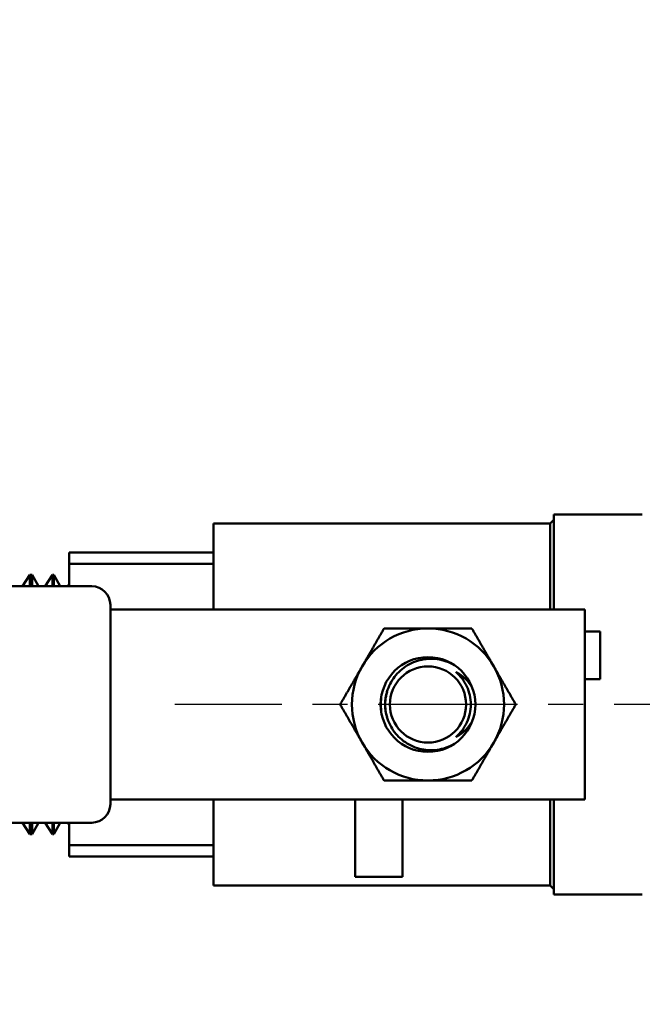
# Model space of a CAD drawing. Header units: inches. Extents: x 0.1 to 33.9, y 0.6 to 21.4.
# Tile 10 of 256: x 10.7 to 12.7, y 8.3 to 11.5. Entities that reach past the tile are written whole.
import ezdxf

# ---------------------------------------------------------------- set-up
doc = ezdxf.new("R2010")
doc.units = ezdxf.units.IN
doc.header["$MEASUREMENT"] = 0
doc.linetypes.add('CHAIN', pattern=[0.7087, 0.4724, -0.0591, 0.1181, -0.0591])
for name, color, linetype, lineweight in [('Centerline (ANSI)', 7, 'Continuous', 25), ('Dimension (ANSI)', 7, 'Continuous', 25), ('Visible (ANSI)', 7, 'Continuous', 50)]:
    doc.layers.add(name, color=color, linetype=linetype, lineweight=lineweight)
doc.styles.add('Note Text (ANSI)', font='tahoma.ttf')
doc.dimstyles.new('Default (ANSI)', dxfattribs={"dimtxt": 0.12, "dimasz": 0.098425, "dimexe": 0.125, "dimexo": 0.0625, "dimgap": 0.031496, "dimtad": 0, "dimtih": 1, "dimtoh": 1, "dimrnd": 1e-08, "dimzin": 4, "dimdsep": 46, "dimtxsty": 'Note Text (ANSI)', "dimcen": 0.09, "dimdle": 0.393701, "dimclrd": 256, "dimclre": 256, "dimclrt": 256, "dimadec": 0, "dimazin": 1, "dimtfac": 1, "dimtofl": 0, "dimtmove": 0, "dimatfit": 3, "dimfxl": 1, "dimtolj": 1, "dimtzin": 4, "dimlwd": -1, "dimlwe": -1, "dimarcsym": 0})

# ---------------------------------------------------------------- blocks, each defined once
blk = doc.blocks.new('*D6')
at = {"layer": 'Defpoints', "color": 0, "transparency": 16777216}
for p in [(9.2268, 15.209), (15.2165, 15.209), (11.1978, 9.2858)]:
    blk.add_point(p, dxfattribs=at)
at = {"layer": 'Dimension (ANSI)', "transparency": 16777216}
for p, q in [((9.2893, 15.209), (15.3415, 15.209)), ((15.2165, 15.1106), (15.2165, 12.6908)), ((15.2165, 9.3842), (15.2165, 12.5028))]:
    blk.add_line(p, q, dxfattribs=at)
for points in [[(15.2001, 15.1106), (15.2329, 15.1106), (15.2165, 15.209)], [(15.2001, 9.3842), (15.2329, 9.3842), (15.2165, 9.2858)]]:
    blk.add_solid(points, dxfattribs=at)
at = {"layer": 'Dimension (ANSI)', "transparency": 16777216, "insert": (15.065, 12.6593), "char_height": 0.12, "attachment_point": 1, "style": 'Note Text (ANSI)'}
blk.add_mtext('\\A1;5.92', dxfattribs=at)
blk = doc.blocks.new('*D8')
at = {"layer": 'Defpoints', "color": 0, "transparency": 16777216}
for p in [(2.2489, 11.2432), (14.2057, 8.719), (2.2489, 5.2544)]:
    blk.add_point(p, dxfattribs=at)
at = {"layer": 'Dimension (ANSI)', "transparency": 16777216}
for p, q in [((2.2489, 11.1807), (2.2489, 5.1294)), ((14.2057, 8.6565), (14.2057, 5.1294)), ((2.3473, 5.2544), (7.9084, 5.2544)), ((14.1073, 5.2544), (8.3582, 5.2544))]:
    blk.add_line(p, q, dxfattribs=at)
for points in [[(2.3473, 5.2708), (2.3473, 5.238), (2.2489, 5.2544)], [(14.1073, 5.2708), (14.1073, 5.238), (14.2057, 5.2544)]]:
    blk.add_solid(points, dxfattribs=at)
at = {"layer": 'Dimension (ANSI)', "transparency": 16777216, "insert": (7.9399, 5.3169), "char_height": 0.12, "attachment_point": 1, "style": 'Note Text (ANSI)'}
blk.add_mtext('\\A1;11.96', dxfattribs=at)

msp = doc.modelspace()

# ---------------------------------------------------------------- linework, layer by layer
at = {"layer": 'Centerline (ANSI)', "linetype": 'CHAIN', "ltscale": 0.952448}
msp.add_line((15.3557, 9.2858), (11.1978, 9.2858), dxfattribs=at)
at = {"layer": 'Visible (ANSI)'}
for p, q in [((12.412, 9.8712), (12.4243, 9.8835)), ((12.4243, 9.9008), (12.4243, 9.5933)), ((12.71, 9.9008), (12.4243, 9.9008)), ((11.3228, 9.8712), (11.3228, 9.5933)), ((12.412, 9.8712), (11.3228, 9.8712)), ((12.412, 9.8712), (12.412, 9.5933)), ((10.8557, 9.7778), (10.8557, 9.741)), ((11.3228, 9.7778), (10.8557, 9.7778)), ((10.8557, 9.6683), (10.8557, 9.741)), ((10.8557, 9.741), (11.3228, 9.741)), ((10.7056, 9.6683), (10.7289, 9.7058)), ((10.7289, 9.7058), (10.7289, 9.6683)), ((10.7289, 9.7058), (10.7365, 9.7058)), ((10.7365, 9.6683), (10.7365, 9.7058)), ((10.7566, 9.6683), (10.7365, 9.7058)), ((10.7784, 9.6683), (10.8017, 9.7058)), ((10.8017, 9.7058), (10.8017, 9.6683)), ((10.8017, 9.7058), (10.8067, 9.7058)), ((10.8067, 9.6683), (10.8067, 9.7058)), ((10.8268, 9.6683), (10.8067, 9.7058)), ((8.4622, 9.6683), (10.9293, 9.6683)), ((10.8512, 9.6683), (10.8557, 9.6756)), ((10.9893, 9.6083), (10.9893, 8.9633)), ((10.9893, 9.5933), (11.0541, 9.5933)), ((11.1179, 9.5933), (11.0541, 9.5933)), ((11.1179, 9.5933), (11.6546, 9.5933)), ((11.6546, 9.5933), (11.6604, 9.5933)), ((11.6604, 9.5933), (12.4142, 9.5933)), ((12.5242, 9.5933), (12.4142, 9.5933)), ((12.5242, 9.5933), (12.5242, 8.9783)), ((12.5742, 9.5214), (12.5242, 9.5214)), ((12.5742, 9.5214), (12.5742, 9.3677)), ((12.5742, 9.3677), (12.5242, 9.3677)), ((10.9893, 8.9783), (11.0541, 8.9783)), ((11.0541, 8.9783), (11.1179, 8.9783)), ((11.1179, 8.9783), (11.6546, 8.9783)), ((11.3228, 8.9783), (11.3228, 8.7004)), ((11.6604, 8.9783), (11.6546, 8.9783)), ((11.6604, 8.9783), (12.4142, 8.9783)), ((11.7811, 8.7283), (11.7811, 8.9783)), ((11.9348, 8.7283), (11.9348, 8.9783)), ((12.412, 8.9783), (12.412, 8.7004)), ((12.4142, 8.9783), (12.5242, 8.9783)), ((12.4243, 8.9783), (12.4243, 8.6708)), ((10.9293, 8.9033), (8.4622, 8.9033)), ((10.7056, 8.9033), (10.7289, 8.8658)), ((10.7289, 8.9033), (10.7289, 8.8658)), ((10.7365, 8.8658), (10.7365, 8.9033)), ((10.7566, 8.9033), (10.7365, 8.8658)), ((10.7784, 8.9033), (10.8017, 8.8658)), ((10.8017, 8.9033), (10.8017, 8.8658)), ((10.8067, 8.8658), (10.8067, 8.9033)), ((10.8268, 8.9033), (10.8067, 8.8658)), ((10.8512, 8.9033), (10.8557, 8.896)), ((10.8557, 8.8306), (10.8557, 8.9033)), ((10.7289, 8.8658), (10.7365, 8.8658)), ((10.8017, 8.8658), (10.8067, 8.8658)), ((10.8557, 8.8306), (10.8557, 8.7938)), ((11.3228, 8.8306), (10.8557, 8.8306)), ((10.8557, 8.7938), (11.3228, 8.7938)), ((12.412, 8.7004), (11.3228, 8.7004)), ((11.7811, 8.7283), (11.9348, 8.7283)), ((12.412, 8.7004), (12.4243, 8.6881)), ((12.71, 8.6708), (12.4243, 8.6708))]:
    msp.add_line(p, q, dxfattribs=at)
for radius in [0.1532, 0.1233]:
    msp.add_circle((12.0167, 9.2858), radius, dxfattribs=at)
for centre, radius, start, end in [((10.9293, 9.6083), 0.06, 0, 90), ((12.0167, 9.2858), 0.246, 90, 150), ((12.0167, 9.2858), 0.246, 30, 90), ((12.0167, 9.2858), 0.246, 150, 210), ((12.0167, 9.2858), 0.246, 330, 30), ((12.0167, 9.2858), 0.246, 210, 270), ((12.0167, 9.2858), 0.246, 270, 330), ((10.9293, 8.9633), 0.06, 270, 0)]:
    msp.add_arc(centre, radius, start, end, dxfattribs=at)
msp.add_ellipse((12.0163, 9.2858), major_axis=(0, -0.1389), ratio=0.994843, start_param=4.412574, end_param=5.012204, dxfattribs=at)
for points, weights in [([(11.8037, 9.4088), (11.8366, 9.4659), (11.8747, 9.5318)], [1.87889902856, 1.87889902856, 1.74400014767]), ([(11.8747, 9.5318), (11.9508, 9.5318), (12.0167, 9.5318)], [1.74400014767, 1.87889902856, 1.87889902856]), ([(12.0167, 9.5318), (12.0826, 9.5318), (12.1587, 9.5318)], [1.87889902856, 1.87889902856, 1.74400014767]), ([(12.1587, 9.5318), (12.1968, 9.4659), (12.2297, 9.4088)], [1.74400014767, 1.87889902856, 1.87889902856]), ([(11.7326, 9.2858), (11.7707, 9.3517), (11.8037, 9.4088)], [1.74400014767, 1.87889902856, 1.87889902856]), ([(12.2297, 9.4088), (12.2627, 9.3517), (12.3008, 9.2858)], [1.87889902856, 1.87889902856, 1.74400014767]), ([(11.8037, 9.1628), (11.7707, 9.2199), (11.7326, 9.2858)], [1.87889902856, 1.87889902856, 1.74400014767]), ([(12.3008, 9.2858), (12.2627, 9.2199), (12.2297, 9.1628)], [1.74400014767, 1.87889902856, 1.87889902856]), ([(11.8747, 9.0398), (11.8366, 9.1057), (11.8037, 9.1628)], [1.74400014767, 1.87889902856, 1.87889902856]), ([(12.2297, 9.1628), (12.1968, 9.1057), (12.1587, 9.0398)], [1.87889902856, 1.87889902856, 1.74400014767]), ([(12.0167, 9.0398), (11.9508, 9.0398), (11.8747, 9.0398)], [1.87889902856, 1.87889902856, 1.74400014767]), ([(12.1587, 9.0398), (12.0826, 9.0398), (12.0167, 9.0398)], [1.74400014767, 1.87889902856, 1.87889902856])]:
    msp.add_rational_spline(points, weights, degree=2, dxfattribs=at)
for points, knots in [([(12.102, 9.4131), (12.0938, 9.4179), (12.0851, 9.422), (12.057, 9.4319), (12.0366, 9.4346), (11.9995, 9.4323), (11.9804, 9.4276), (11.9455, 9.4111), (11.9298, 9.3992), (11.9056, 9.373), (11.8954, 9.3569), (11.8818, 9.3221), (11.8784, 9.3033), (11.8784, 9.2858)], [-1.8930066, -1.8930066, -1.8930066, -1.8930066, -1.8238858, -1.8238858, -1.6787249, -1.6787249, -1.540305, -1.540305, -1.4018851, -1.4018851, -1.2681689, -1.2681689, -1.1344528, -1.1344528, -1.1344528, -1.1344528]), ([(12.155, 9.2858), (12.155, 9.2958), (12.1539, 9.3058), (12.1518, 9.3155), (12.1496, 9.3252), (12.1464, 9.3348), (12.1422, 9.3439), (12.138, 9.3529), (12.1329, 9.3615), (12.1269, 9.3694), (12.1209, 9.3773), (12.1139, 9.3847), (12.1063, 9.3912)], [0.010410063, 0.010410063, 0.010410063, 0.010410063, 0.011168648, 0.011168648, 0.011168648, 0.011927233, 0.011927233, 0.011927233, 0.012685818, 0.012685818, 0.012685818, 0.013444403, 0.013444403, 0.013444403, 0.013444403]), ([(12.1063, 9.3912), (12.1104, 9.3892), (12.1143, 9.387), (12.134, 9.3745), (12.1487, 9.3599), (12.159, 9.3421), (12.1594, 9.3415), (12.1597, 9.341)], [0.6268768, 0.6268768, 0.6268768, 0.6268768, 0.6612153, 0.6612153, 0.8098286, 0.8098286, 0.8145288, 0.8145288, 0.8145288, 0.8145288]), ([(11.8784, 9.2858), (11.8784, 9.2684), (11.8817, 9.2497), (11.8951, 9.2151), (11.9053, 9.1991), (11.9292, 9.1729), (11.9449, 9.1609), (11.9796, 9.1442), (11.9986, 9.1394), (12.0357, 9.1369), (12.0563, 9.1395), (12.0847, 9.1494), (12.0936, 9.1536), (12.102, 9.1585)], [0, 0, 0, 0, 0.1327538, 0.1327538, 0.2655076, 0.2655076, 0.4037366, 0.4037366, 0.5419656, 0.5419656, 0.687624, 0.687624, 0.7584938, 0.7584938, 0.7584938, 0.7584938]), ([(12.1063, 9.1804), (12.1139, 9.1869), (12.1208, 9.1941), (12.1268, 9.2021), (12.1329, 9.2101), (12.1381, 9.2187), (12.1422, 9.2277), (12.1464, 9.2368), (12.1496, 9.2464), (12.1518, 9.2561), (12.1539, 9.2659), (12.155, 9.2758), (12.155, 9.2858)], [0.007371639, 0.007371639, 0.007371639, 0.007371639, 0.008131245, 0.008131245, 0.008131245, 0.008890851, 0.008890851, 0.008890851, 0.009650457, 0.009650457, 0.009650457, 0.010410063, 0.010410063, 0.010410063, 0.010410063]), ([(12.1597, 9.2306), (12.1594, 9.2301), (12.159, 9.2295), (12.1487, 9.2117), (12.134, 9.1971), (12.1143, 9.1846), (12.1104, 9.1824), (12.1063, 9.1804)], [1.1023548, 1.1023548, 1.1023548, 1.1023548, 1.1070551, 1.1070551, 1.2556683, 1.2556683, 1.2900068, 1.2900068, 1.2900068, 1.2900068])]:
    msp.add_open_spline(points, degree=3, knots=knots, dxfattribs=at)
for points in [[(11.8641, 9.2858), (11.8641, 9.2961), (11.865, 9.3068), (11.8668, 9.3175)], [(11.8668, 9.2541), (11.865, 9.2648), (11.8641, 9.2755), (11.8641, 9.2858)]]:
    msp.add_open_spline(points, degree=3, dxfattribs=at)

# ---------------------------------------------------------------- dimensions: what is measured, and where the dimension line sits
at = {"layer": 'Dimension (ANSI)'}
for base, p1, p2, angle, override, picture, middle in [((15.2165, 15.209), (11.1978, 9.2858), (9.2268, 15.209), 90, {"dimgap": 0.031496, "dimdec": 2, "dimse1": 1, "dimtol": 0, "dimlim": 0, "dimtp": 0, "dimtm": 0, "dimtdec": 2, "dimatfit": 1}, '*D6', (15.2165, 12.5968)), ((2.2489, 5.2544), (14.2057, 8.719), (2.2489, 11.2432), 180, {"dimgap": 0.031496, "dimtih": 0, "dimtoh": 0, "dimdec": 2, "dimtol": 0, "dimlim": 0, "dimtp": 0, "dimtm": 0, "dimtdec": 2, "dimatfit": 1}, '*D8', (8.1333, 5.2544))]:
    dim = msp.add_linear_dim(base=base, p1=p1, p2=p2, angle=angle, dimstyle='Default (ANSI)', override=override, dxfattribs=at)
    dim.commit()
    dim.dimension.update_dxf_attribs({"geometry": picture, "text_midpoint": middle, "dimtype": 160})

doc.saveas('drawing.dxf')
